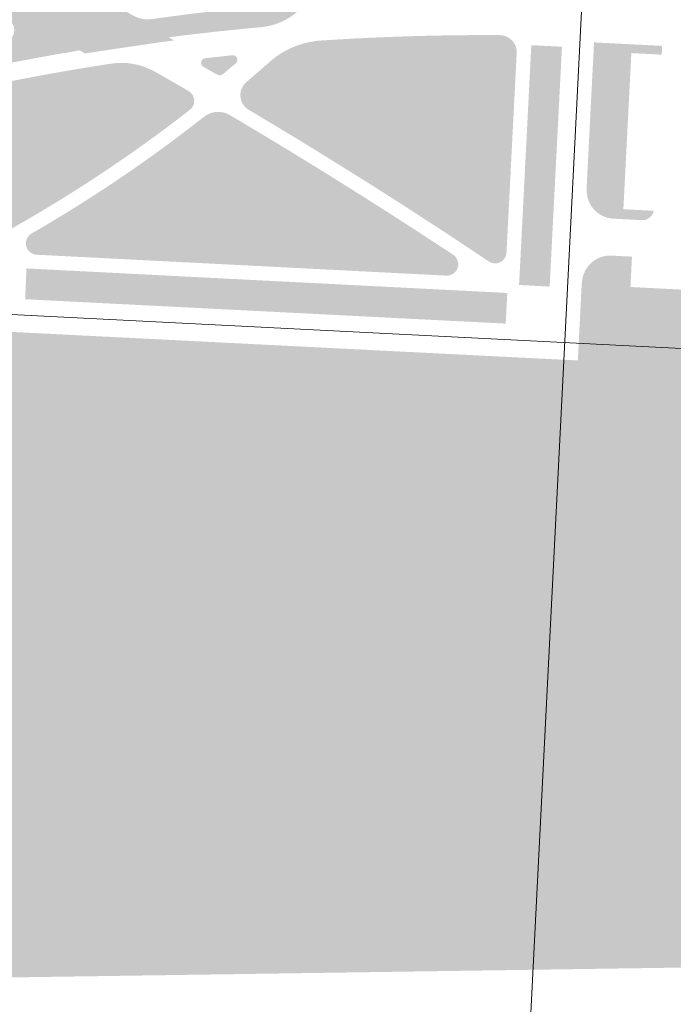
# Model space of a CAD drawing. Header units: millimetres. Extents: x 32690613 to 32694392, y 5343730 to 5344753.
# Tile 3 of 170: x 32692575 to 32692690, y 5343830 to 5344004. Entities that reach past the tile are written whole.
import ezdxf

# ---------------------------------------------------------------- set-up
doc = ezdxf.new("R2010")
doc.units = ezdxf.units.MM
doc.header["$LTSCALE"] = 0.01
doc.layers.get('DEFPOINTS').update_dxf_attribs({"color": 11, "lineweight": 18})
for name, color, linetype, lineweight, true_color in [('Veg-Rasen', 7, 'Continuous', 5, 0xb9f3a0), ('Veg-Stauden_Bodendecker', 7, 'Continuous', 5, 0xa8ffbe), ('Veg-Wiese', 7, 'Continuous', 5, 0xd4ffa8)]:
    doc.layers.add(name, color=color, linetype=linetype, lineweight=lineweight, true_color=true_color)

# ---------------------------------------------------------------- blocks, each defined once
blk = doc.blocks.new('A$C78070446')
for p, q in [((4469989.146770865, 5343046.050925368), (4469922.856713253, 5342307.181475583)), ((4469459.19244776, 5342510.292062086), (4470208.775879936, 5342443.040764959))]:
    blk.add_line(p, q)

msp = doc.modelspace()

# ---------------------------------------------------------------- hatches: boundary and pattern name
at = {"layer": 'Veg-Rasen', "transparency": 33554687}
h = msp.add_hatch(color=256, dxfattribs=at)
edge = h.paths.add_edge_path()
edge.add_arc((32692602.02606882, 5344022.026408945), 10.71745851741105, 80.82484986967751, 118.9197025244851, ccw=False)
edge.add_arc((32692603.47317217, 5344029.310365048), 3.306760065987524, 72.06813244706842, 85.45858854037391, ccw=False)
edge.add_line((32692604.49127677, 5344032.456493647), (32692596.79663871, 5344035.675296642))
edge.add_line((32692596.79663871, 5344035.675296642), (32692595.99430103, 5344035.282300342))
edge.add_line((32692595.99430103, 5344035.282300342), (32692594.40067514, 5344035.93278709))
edge.add_arc((32692592.97254056, 5344033.797381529), 2.568954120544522, -32.93937125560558, 56.22585154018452, ccw=False)
edge.add_arc((32692584.09318957, 5344043.142518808), 15.40030576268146, 271.45193149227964, 315.77169155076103, ccw=False)
edge.add_arc((32692584.48141197, 5344033.173324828), 5.426167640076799, 249.51597216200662, 270.02106279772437, ccw=False)
edge.add_arc((32692584.30388816, 5344029.716682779), 2.368182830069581, 148.0796023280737, 223.3759952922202, ccw=False)
edge.add_arc((32692581.8261259, 5344035.946915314), 4.999999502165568, 266.87384016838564, 275.36715311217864, ccw=False)
edge.add_line((32692581.55345235, 5344030.954356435), (32692564.90062247, 5344031.86386722))
edge.add_arc((32692564.73701869, 5344028.868334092), 2.999997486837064, 86.8738445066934, 87.7438689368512)
edge.add_line((32692564.8551188, 5344031.866006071), (32692540.18686942, 5344032.837868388))
edge.add_arc((32692540.38370203, 5344037.833987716), 4.999995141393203, 245.07963601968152, 267.7438792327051, ccw=False)
edge.add_line((32692538.27691324, 5344033.299520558), (32692534.76524786, 5344034.93109841))
edge.add_arc((32692535.75026048, 5344037.051154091), 2.33770955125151, 190.6626238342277, 245.0796466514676, ccw=False)
edge.add_arc((32692535.75026089, 5344037.051154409), 2.33771001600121, 136.2456185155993, 190.6626296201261, ccw=False)
edge.add_arc((32692526.73700291, 5344046.019984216), 10.37811675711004, 258.79506132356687, 314.89288107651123, ccw=False)
edge.add_arc((32692526.90839424, 5344046.38102751), 10.76602830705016, 227.5792111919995, 258.2736840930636, ccw=False)
edge.add_arc((32692520.93050166, 5344039.555930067), 1.705893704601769, 92.4138600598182, 221.1484589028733, ccw=False)
edge.add_line((32692520.85865395, 5344041.260310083), (32692519.54003989, 5344041.795498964))
edge.add_line((32692519.54003989, 5344041.795498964), (32692513.75637826, 5344041.224335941))
edge.add_line((32692513.75637826, 5344041.224335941), (32692507.428666, 5344040.685708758))
edge.add_arc((32692491.7460758, 5343993.904010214), 49.34035826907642, 56.458415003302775, 71.46734549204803, ccw=False)
edge.add_arc((32692517.54606155, 5344033.195037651), 2.345366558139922, -28.032555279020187, 51.41839011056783, ccw=False)
edge.add_arc((32692517.54606195, 5344033.195036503), 2.345365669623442, 252.51648347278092, 331.9674649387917, ccw=False)
edge.add_arc((32692535.31490061, 5344081.022894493), 53.36441247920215, 242.3293449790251, 249.746421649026, ccw=False)
edge.add_arc((32692509.07423417, 5344031.140279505), 2.999999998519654, -1.5865488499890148, 60.90349730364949, ccw=False)
edge.add_arc((32692509.07423438, 5344031.14027926), 2.999999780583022, 290.35760606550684, 358.41345570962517, ccw=False)
edge.add_line((32692510.11786964, 5344028.327660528), (32692500.23126452, 5344024.659189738))
edge.add_arc((32692500.5791429, 5344023.721650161), 0.9999999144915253, 110.3576040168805, 164.1936350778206)
edge.add_arc((32692500.57914297, 5344023.721650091), 0.9999999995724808, 164.1936321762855, 218.0296582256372)
edge.add_line((32692499.79145101, 5344023.105580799), (32692508.56970692, 5344011.881905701))
edge.add_arc((32692506.20663106, 5344010.033697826), 2.999999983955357, 25.236576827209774, 38.0296583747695, ccw=False)
edge.add_line((32692508.92029621, 5344011.312768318), (32692508.97854142, 5344011.388104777))
edge.add_arc((32692510.87335276, 5344009.258960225), 2.850187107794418, 46.6140775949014, 131.6671708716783, ccw=False)
edge.add_arc((32692509.22258611, 5344007.811746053), 5.040061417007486, -40.84281956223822, 44.276386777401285, ccw=False)
edge.add_arc((32692504.75908907, 5344013.03799005), 11.87975624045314, 259.0711437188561, 314.1608919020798, ccw=False)
edge.add_line((32692502.50680644, 5344001.373692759), (32692509.19579662, 5343996.52904652))
edge.add_line((32692509.19579662, 5343996.52904652), (32692510.08809897, 5343996.70066586))
edge.add_arc((32692515.59470798, 5343992.67592255), 6.820652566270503, 60.515525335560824, 143.837183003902, ccw=False)
edge.add_arc((32692520.05129728, 5343996.747168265), 2.165912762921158, 104.23082930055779, 120.508110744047, ccw=False)
edge.add_line((32692519.51885315, 5343998.846616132), (32692523.37981392, 5343999.825800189))
edge.add_arc((32692524.11729931, 5343996.917868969), 2.999991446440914, 97.70156605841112, 104.23084005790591, ccw=False)
edge.add_line((32692523.71526064, 5343999.890799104), (32692567.6771631, 5344005.835907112))
edge.add_arc((32692568.07920305, 5344002.86296852), 2.999999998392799, 62.10544922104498, 97.70156862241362, ccw=False)
edge.add_line((32692569.48274033, 5344005.514398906), (32692572.43390307, 5344003.952198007))
edge.add_arc((32692571.3156747, 5344001.839743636), 2.390166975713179, 12.326986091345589, 62.105479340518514, ccw=False)
edge.add_arc((32692564.07179247, 5344005.327176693), 10.03093335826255, 342.7346509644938, 367.1637744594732)
edge.add_arc((32692576.55277303, 5344007.187470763), 2.600749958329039, 102.68230285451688, 193.5508485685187, ccw=False)
edge.add_arc((32692576.60003984, 5344007.401102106), 2.404507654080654, 71.21082590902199, 104.89926925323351, ccw=False)
edge.add_arc((32692573.5181868, 5344000.447510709), 10.00316809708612, 22.671373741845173, 67.32464472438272, ccw=False)
edge.add_arc((32692599.06737039, 5344007.514995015), 16.63201578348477, 191.1343497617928, 213.7337008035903)
edge.add_line((32692585.23572662, 5343998.278676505), (32692586.13161005, 5343997.744498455))
edge.add_line((32692586.13161005, 5343997.744498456), (32692598.86161993, 5343999.633141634))
edge.add_arc((32692598.61690408, 5344002.275651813), 2.653817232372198, 145.3642040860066, 275.2909192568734, ccw=False)
edge.add_arc((32692597.15981252, 5344008.730910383), 4.999990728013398, 241.08094051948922, 261.6462588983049, ccw=False)
edge.add_line((32692594.7419491, 5344004.354399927), (32692592.28292789, 5344005.712918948))
edge.add_arc((32692593.71976192, 5344008.313696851), 2.971285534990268, 176.5731466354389, 241.0809659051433, ccw=False)
edge.add_arc((32692593.71976245, 5344008.313697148), 2.97128603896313, 112.0653459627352, 176.573152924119, ccw=False)
edge.add_line((32692592.60355783, 5344011.067354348), (32692604.56242107, 5344015.914921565))
edge.add_arc((32692604.18675738, 5344016.841677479), 0.9999998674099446, 292.0653420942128, 346.6781512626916)
edge.add_arc((32692604.18675775, 5344016.841677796), 0.9999995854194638, 346.678128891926, 401.2909431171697)
edge.add_line((32692604.93812589, 5344017.501560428), (32692600.75886146, 5344022.260234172))
edge.add_arc((32692603.01296685, 5344024.239882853), 2.99999999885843, 167.5006289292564, 221.2909421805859, ccw=False)
edge.add_arc((32692603.01292397, 5344024.23989319), 2.999955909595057, 167.2810077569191, 167.5006382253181, ccw=False)
edge.add_line((32692600.0865822, 5344024.900392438), (32692600.08089168, 5344024.897666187))
edge.add_arc((32692596.65952604, 5344025.663093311), 3.505940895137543, 270.67200705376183, 347.3894530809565, ccw=False)
edge.add_arc((32692596.6595248, 5344025.663094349), 3.505941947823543, 193.9546083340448, 270.672027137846, ccw=False)
edge.add_arc((32692600.21142125, 5344025.30368364), 6.971333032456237, 118.89075389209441, 183.9980433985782, ccw=False)
h = msp.add_hatch(color=256, dxfattribs=at)
edge = h.paths.add_edge_path()
edge.add_line((32692682.27072551, 5343997.798786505), (32692687.6137778, 5343997.526219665))
edge.add_line((32692687.6137778, 5343997.526219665), (32692687.69253127, 5343999.070032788))
edge.add_line((32692687.69253127, 5343999.070032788), (32692675.70811656, 5343999.681397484))
edge.add_line((32692675.70811656, 5343999.681397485), (32692674.39389548, 5343973.919081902))
edge.add_line((32692674.39389548, 5343973.919081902), (32692674.41273603, 5343973.412868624))
edge.add_arc((32692679.33902393, 5343973.596217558), 4.929698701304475, 182.13147785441, 267.6008998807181)
edge.add_line((32692679.13266693, 5343968.6708398), (32692684.12617368, 5343968.416104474))
edge.add_line((32692684.12617368, 5343968.416104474), (32692684.14260196, 5343968.415348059))
edge.add_arc((32692684.23425068, 5343970.405813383), 1.992574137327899, 267.3637426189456, 350.0853966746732)
edge.add_line((32692686.19706666, 5343970.062731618), (32692680.86968123, 5343970.334499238))
edge.add_line((32692680.86968123, 5343970.334499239), (32692682.27072551, 5343997.798786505))
for points in [[(32692670.06769855, 5343998.91342143), (32692667.89872997, 5343956.727660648), (32692662.45994201, 5343957.008445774), (32692662.54771312, 5343957.500902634), (32692664.67503798, 5343999.198689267)], [(32692575.63020687, 5343954.504120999), (32692575.86326355, 5343959.920744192), (32692660.45411994, 5343955.605491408), (32692660.16886175, 5343950.213013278)]]:
    msp.add_hatch(color=256, dxfattribs=at).paths.add_polyline_path(points)
h = msp.add_hatch(color=256, dxfattribs=at)
edge = h.paths.add_edge_path()
edge.add_line((32692682.11068976, 5343956.653506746), (32692682.38325659, 5343961.996558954))
edge.add_line((32692682.38325659, 5343961.996558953), (32692678.80151171, 5343962.179275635))
edge.add_arc((32692678.53238775, 5343957.235445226), 4.951150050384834, 86.88410366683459, 174.3386971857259)
edge.add_line((32692673.60538732, 5343957.723864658), (32692673.52779608, 5343956.94115351))
edge.add_line((32692673.52779608, 5343956.94115351), (32692673.44714181, 5343955.337046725))
edge.add_line((32692673.44714181, 5343955.337046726), (32692780.40986945, 5343950.028136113))
edge.add_line((32692780.40986945, 5343950.028136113), (32692780.79230355, 5343957.729477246))
edge.add_line((32692780.79230355, 5343957.729477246), (32692779.23198408, 5343957.806959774))
edge.add_line((32692779.23198408, 5343957.806959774), (32692778.28321794, 5343957.855359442))
edge.add_line((32692778.28321794, 5343957.855359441), (32692773.88893198, 5343958.07952653))
edge.add_line((32692773.88893198, 5343958.07952653), (32692773.85072168, 5343957.330500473))
edge.add_line((32692773.85072168, 5343957.330500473), (32692772.26637854, 5343957.411323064))
edge.add_line((32692772.26637854, 5343957.411323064), (32692771.99381171, 5343952.068270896))
edge.add_line((32692771.99381171, 5343952.068270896), (32692682.11068976, 5343956.653506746))
at = {"layer": 'Veg-Stauden_Bodendecker', "transparency": 33554687}
msp.add_hatch(color=256, dxfattribs=at).paths.add_polyline_path([(32692612.91586665, 5343996.952779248, -0.3256999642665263), (32692612.71480643, 5343996.0322621), (32692612.71476386, 5343996.03220697), (32692610.4719386, 5343994.136379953), (32692610.47189602, 5343994.136324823, -0.3140455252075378), (32692609.33233056, 5343994.043171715, 0.001501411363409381), (32692606.94898345, 5343995.420613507, -0.3168205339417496), (32692606.59970145, 5343996.273186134, -0.3168205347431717), (32692607.2848158, 5343996.889218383), (32692612.10124063, 5343997.426236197), (32692612.10119805, 5343997.426181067, -0.3256730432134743)])
at = {"layer": 'Veg-Wiese', "transparency": 33554687}
h = msp.add_hatch(color=256, dxfattribs=at)
h.paths.add_polyline_path([(32692558.1812139, 5343837.98033003), (32692558.10914924, 5343836.529940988), (32692558.02971187, 5343834.977778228), (32692869.65210571, 5343839.559594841), (32692872.24127318, 5343891.62457206), (32692872.24321826, 5343891.624474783), (32692879.82612954, 5344043.247860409), (32692945.92610405, 5344040.105049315), (32692953.2753928, 5344184.955430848), (32692970.30679847, 5344525.545365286), (32692967.24986688, 5344524.474550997), (32692950.27919027, 5344185.106333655), (32692943.08149065, 5344043.243689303), (32692876.97935336, 5344046.386603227), (32692869.41055729, 5343895.045456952), (32692869.40769205, 5343895.04559944), (32692866.79551453, 5343842.517918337)])
h.paths.add_polyline_path([(32692555.48605251, 5343836.4968799), (32692555.55911941, 5343837.941777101), (32692474.99523964, 5343836.757237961), (32692469.58613072, 5343736.838016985), (32692235.16924445, 5343733.416834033), (32692235.28649011, 5343730.416024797), (32692472.43035017, 5343733.879233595), (32692477.83947415, 5343833.798732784), (32692555.4064705, 5343834.939208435)])
h = msp.add_hatch(color=256, dxfattribs=at)
h.dxf.hatch_style = 1
h.paths.add_polyline_path([(32692796.68615575, 5343991.202106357), (32692794.27499995, 5343991.393000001), (32692791.335, 5343991.719), (32692792.185, 5344024.41), (32692792.73, 5344045.182000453), (32692792.877, 5344048.6), (32692793.31800694, 5344048.575566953), (32692793.34152927, 5344049.249996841), (32692785.35702259, 5344049.652974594), (32692780.40986945, 5343950.028136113), (32692673.44714182, 5343955.337046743), (32692673.0016776, 5343946.506727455), (32692794.30804717, 5343940.646143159)])
h = msp.add_hatch(color=256, dxfattribs=at)
edge = h.paths.add_edge_path()
edge.add_arc((32692319.54734652, 5343360.825682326), 728.9088708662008, 64.54157884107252, 66.66948001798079, ccw=False)
edge.add_arc((32692631.87162577, 5344016.851901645), 2.329999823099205, -42.97572418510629, 64.54159045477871, ccw=False)
edge.add_arc((32692449.41102322, 5344186.85466266), 251.7148635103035, 313.8985579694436, 317.0242804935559, ccw=False)
edge.add_arc((32692616.08996765, 5344013.640886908), 11.32999995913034, 275.18039310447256, 313.8985582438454, ccw=False)
edge.add_arc((32692656.41591087, 5343568.847066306), 435.2880970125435, 95.18039323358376, 97.32708234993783)
edge.add_line((32692600.90212277, 5344000.580718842), (32692600.90156201, 5344000.580487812))
edge.add_line((32692600.90156201, 5344000.580487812), (32692601.83445876, 5344000.024240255))
edge.add_arc((32692656.41590584, 5343568.847105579), 434.6180574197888, 97.21453188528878, 97.62010199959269)
edge.add_arc((32692598.61690512, 5344002.275652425), 2.653817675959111, 145.3642269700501, 273.6045337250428, ccw=False)
edge.add_arc((32692597.15981545, 5344008.730919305), 4.999999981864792, 261.6462416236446, 277.7359294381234)
edge.add_line((32692597.83285341, 5344003.776424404), (32692601.81421203, 5344004.317267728))
edge.add_arc((32692634.25776873, 5343765.487590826), 241.0232331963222, 95.206605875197, 97.73592937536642, ccw=False)
edge.add_line((32692612.38553714, 5344005.516348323), (32692616.71191181, 5344005.910582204))
edge.add_arc((32692615.98593285, 5344013.877573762), 7.999999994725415, 275.2066058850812, 313.9344505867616)
edge.add_line((32692621.53661247, 5344008.11650132), (32692623.5774227, 5344010.082781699))
edge.add_line((32692623.5774227, 5344010.082781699), (32692623.5774232, 5344010.082782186))
edge.add_arc((32692537.14975441, 5344099.786448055), 124.5652022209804, 313.9344362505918, 316.5620852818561)
edge.add_line((32692627.59901923, 5344014.139380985), (32692627.7071369, 5344014.253560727))
edge.add_arc((32692625.5287782, 5344016.316266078), 2.999999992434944, 316.5620623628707, 369.7952388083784)
edge.add_arc((32692625.52877927, 5344016.316267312), 2.999998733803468, 9.795219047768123, 63.02841513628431)
edge.add_line((32692626.88942437, 5344018.989960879), (32692624.33267353, 5344020.291093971))
edge.add_line((32692624.33267353, 5344020.291093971), (32692624.33265815, 5344020.291101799))
edge.add_arc((32692524.36354364, 5343823.849977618), 220.41537860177, 63.02840437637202, 65.92393629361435)
edge.add_line((32692614.28179294, 5344025.090250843), (32692607.97986398, 5344027.906080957))
edge.add_arc((32692605.94011784, 5344023.341058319), 4.999999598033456, 65.92392457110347, 113.7103166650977)
edge.add_line((32692603.92955478, 5344027.91900897), (32692601.80662833, 5344026.986653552))
edge.add_arc((32692603.01296516, 5344024.239884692), 2.99999795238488, 113.7103107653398, 167.2810096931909)
edge.add_line((32692600.08658228, 5344024.900392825), (32692600.08089168, 5344024.897666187))
edge.add_arc((32692596.65952604, 5344025.663093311), 3.505940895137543, 270.67200705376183, 347.3894530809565, ccw=False)
edge.add_arc((32692596.6595248, 5344025.663094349), 3.505941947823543, 193.9546083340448, 270.672027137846, ccw=False)
edge.add_arc((32692600.21142125, 5344025.303683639), 6.971333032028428, 118.89075388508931, 183.9980433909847, ccw=False)
edge.add_arc((32692602.02606882, 5344022.026408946), 10.71745851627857, 84.87076812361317, 118.9197025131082, ccw=False)
edge.add_line((32692602.98423595, 5344032.700950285), (32692604.49127676, 5344032.456493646))
edge.add_line((32692604.49127677, 5344032.456493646), (32692609.01102075, 5344030.52420408))
edge.add_line((32692609.01102074, 5344030.52420408), (32692609.01242071, 5344030.523598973))
edge.add_line((32692609.01242071, 5344030.523598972), (32692608.22053728, 5344030.135723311))
h = msp.add_hatch(color=256, dxfattribs=at)
edge = h.paths.add_edge_path()
edge.add_line((32692585.23572662, 5343998.278676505), (32692584.49971186, 5343998.17994949))
edge.add_arc((32692599.06745946, 5344007.515052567), 17.30212182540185, 212.6519992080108, 212.7469136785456)
edge.add_arc((32692656.41591039, 5343568.847070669), 435.2880926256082, 99.50766813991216, 106.4979973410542)
edge.add_arc((32692529.58448672, 5343997.077745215), 11.32999999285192, 236.59357509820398, 286.49799739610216, ccw=False)
edge.add_arc((32692776.3363892, 5344371.205477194), 459.5019103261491, 234.6732280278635, 236.5935836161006, ccw=False)
edge.add_line((32692510.6345059, 5343996.312806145), (32692510.08809897, 5343996.70066586))
edge.add_arc((32692515.59470798, 5343992.67592255), 6.820652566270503, 60.515525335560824, 143.837183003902, ccw=False)
edge.add_arc((32692520.05129727, 5343996.747168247), 2.165912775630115, 120.5081101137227, 169.7595090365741)
edge.add_arc((32692520.05129649, 5343996.747167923), 2.165912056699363, 169.7594969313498, 235.2882013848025)
edge.add_line((32692518.81792044, 5343994.966730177), (32692518.8179252, 5343994.966726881))
edge.add_arc((32692648.91593956, 5344182.76939319), 228.4629834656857, 235.2881891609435, 236.5786978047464)
edge.add_line((32692523.08056319, 5343992.084331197), (32692525.21872327, 5343990.673333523))
edge.add_line((32692525.21872327, 5343990.673333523), (32692525.21872379, 5343990.673333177))
edge.add_arc((32692529.62505099, 5343997.350473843), 7.999995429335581, 236.5786894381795, 286.4830872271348)
edge.add_line((32692531.89490813, 5343989.679249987), (32692542.72758132, 5343992.884554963))
edge.add_arc((32692604.84621393, 5343782.947916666), 218.9340462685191, 100.60223980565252, 106.48307934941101, ccw=False)
edge.add_line((32692564.56458794, 5343998.144355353), (32692571.75543922, 5343999.490377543))
edge.add_arc((32692571.31567251, 5344001.839742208), 2.390169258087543, 280.6022398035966, 351.3538444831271)
edge.add_arc((32692571.31567341, 5344001.839742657), 2.390168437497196, 351.3538306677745, 372.3270024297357)
edge.add_arc((32692564.07179247, 5344005.327176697), 10.03093335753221, 342.7346509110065, 367.1637744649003)
edge.add_arc((32692576.55277303, 5344007.187470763), 2.600749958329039, 102.68230285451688, 193.5508485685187, ccw=False)
edge.add_arc((32692576.60003984, 5344007.401102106), 2.404507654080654, 71.21082590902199, 104.89926925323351, ccw=False)
edge.add_arc((32692573.5181868, 5344000.447510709), 10.00316809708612, 22.671373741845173, 67.32464472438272, ccw=False)
edge.add_arc((32692599.06737039, 5344007.514995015), 16.63201578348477, 191.1343497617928, 213.7337008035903)
msp.add_hatch(color=256, dxfattribs=at).paths.add_polyline_path([(32692659.12765321, 5344000.956654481), (32692656.31105278, 5344000.965150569), (32692653.49445682, 5344000.955287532), (32692650.67798498, 5344000.92706579), (32692647.86175692, 5344000.880486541), (32692645.04589229, 5344000.815551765), (32692642.23051074, 5344000.73226422), (32692639.41573187, 5344000.630627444), (32692636.60167528, 5344000.510645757), (32692635.47534791, 5344000.457472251), (32692634.34916313, 5344000.401359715), (32692633.22312861, 5344000.342308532), (32692632.09725203, 5344000.280319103), (32692630.97154104, 5344000.215391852), (32692629.84600332, 5344000.14752722), (32692628.72064653, 5344000.076725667), (32692627.59547833, 5344000.002987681), (32692627.58386467, 5344000.00221136), (32692627.20622526, 5343999.976796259), (32692627.20168127, 5343999.976321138), (32692627.14506356, 5343999.970296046), (32692627.08846837, 5343999.96406311), (32692627.03189645, 5343999.957622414), (32692626.97534855, 5343999.950974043), (32692626.91882545, 5343999.944118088), (32692626.8623279, 5343999.937054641), (32692626.80585667, 5343999.929783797), (32692626.74941251, 5343999.922305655), (32692625.63433498, 5343999.741120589), (32692624.53605589, 5343999.476528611), (32692623.46080477, 5343999.130030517), (32692622.41468059, 5343998.703591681), (32692621.40361707, 5343998.199630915), (32692620.43334909, 5343997.621006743), (32692619.50938012, 5343996.971001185), (32692618.63695101, 5343996.253301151), (32692618.12960032, 5343995.804053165), (32692617.621057, 5343995.356155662), (32692617.11132465, 5343994.909611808), (32692616.60040687, 5343994.46442476), (32692616.08830728, 5343994.020597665), (32692615.5750295, 5343993.578133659), (32692615.06057715, 5343993.137035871), (32692614.54495387, 5343992.697307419), (32692614.53541174, 5343992.689192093), (32692614.52586921, 5343992.681077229), (32692614.51632627, 5343992.672962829), (32692614.50678293, 5343992.664848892), (32692614.49723918, 5343992.656735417), (32692614.48769502, 5343992.648622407), (32692614.47815046, 5343992.640509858), (32692614.46860549, 5343992.632397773), (32692614.43423713, 5343992.60244894), (32692614.40062145, 5343992.571657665), (32692614.36777909, 5343992.540042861), (32692614.33573021, 5343992.507623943), (32692614.30449451, 5343992.474420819), (32692614.27409115, 5343992.44045388), (32692614.24453883, 5343992.405743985), (32692614.21585568, 5343992.370312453), (32692614.01611499, 5343992.111159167), (32692613.84578481, 5343991.831794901), (32692613.70689124, 5343991.535542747), (32692613.60108645, 5343991.22592668), (32692613.52962899, 5343990.906629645), (32692613.49336889, 5343990.581449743), (32692613.49273745, 5343990.254255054), (32692613.52774218, 5343989.928937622), (32692613.59796671, 5343989.609367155), (32692613.70257569, 5343989.299345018), (32692613.84032479, 5343989.002558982), (32692614.00957544, 5343988.722539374), (32692614.20831438, 5343988.462617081), (32692614.43417757, 5343988.225883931), (32692614.68447832, 5343988.015155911), (32692614.95623925, 5343987.832939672), (32692619.06193522, 5343985.379100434), (32692623.15477223, 5343982.903872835), (32692627.23463884, 5343980.407324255), (32692631.301424, 5343977.889522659), (32692635.355017, 5343975.350536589), (32692639.39530747, 5343972.790435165), (32692643.42218544, 5343970.209288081), (32692647.43554127, 5343967.607165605), (32692648.66053875, 5343966.806978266), (32692649.88425749, 5343966.004836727), (32692651.10669438, 5343965.200743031), (32692652.32784629, 5343964.394699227), (32692653.54771012, 5343963.586707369), (32692654.76628277, 5343962.776769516), (32692655.98356111, 5343961.96488773), (32692657.19954207, 5343961.151064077), (32692657.42774825, 5343961.019050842), (32692657.67133247, 5343960.918193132), (32692657.92606424, 5343960.850242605), (32692658.18751946, 5343960.816379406), (32692658.45115727, 5343960.817191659), (32692658.71239887, 5343960.852665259), (32692658.9667071, 5343960.922184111), (32692659.20966523, 5343961.024540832), (32692659.43705364, 5343961.157957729), (32692659.6449231, 5343961.320117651), (32692659.8296634, 5343961.508204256), (32692659.98806604, 5343961.718950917), (32692660.11737993, 5343961.948697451), (32692660.21535917, 5343962.193453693), (32692660.28030211, 5343962.448968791), (32692660.31108084, 5343962.71080504), (32692662.1049201, 5343997.804346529), (32692662.10509463, 5343998.107112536), (32692662.07474386, 5343998.408353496), (32692662.01417707, 5343998.704999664), (32692661.92401145, 5343998.994028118), (32692661.80516583, 5343999.272493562), (32692661.65885128, 5343999.537558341), (32692661.48655879, 5343999.786521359), (32692661.29004409, 5344000.0168456), (32692661.07130972, 5344000.226183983), (32692660.83258465, 5344000.412403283), (32692660.57630157, 5344000.573605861), (32692660.3050721, 5344000.70814901), (32692660.02166015, 5344000.814661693), (32692659.72895378, 5344000.892058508), (32692659.42993577, 5344000.939550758)])
h = msp.add_hatch(color=256, dxfattribs=at)
edge = h.paths.add_edge_path()
edge.add_arc((32692656.41571276, 5343568.848073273), 432.1170716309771, 98.7434324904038, 103.5600459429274)
edge.add_arc((32692555.80308744, 5343986.003393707), 2.99999933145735, 103.5600353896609, 154.4650215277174)
edge.add_arc((32692555.80308788, 5343986.003393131), 2.999999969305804, 154.4650156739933, 205.3699906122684)
edge.add_arc((32692441.91827976, 5343931.999991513), 123.0401400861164, 16.33986855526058, 25.369989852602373, ccw=False)
edge.add_arc((32692564.78684729, 5343968.022101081), 4.999999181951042, 196.3398660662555, 247.0697863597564)
edge.add_arc((32692564.78684799, 5343968.02210125), 4.999999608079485, 247.0697797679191, 297.7996958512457)
edge.add_arc((32692449.41102412, 5344186.854661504), 252.3848620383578, 297.7996934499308, 307.9461607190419)
edge.add_arc((32692603.37786745, 5343989.403931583), 1.999999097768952, 307.9461507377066, 363.9529604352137)
edge.add_arc((32692603.37786692, 5343989.403932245), 1.999999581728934, 3.952940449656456, 59.95973595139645)
edge.add_arc((32692146.70958038, 5343199.713900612), 914.2259967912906, 59.95971942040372, 60.38561770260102)
edge.add_arc((32692592.5536788, 5343984.082942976), 11.99999699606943, 60.38561064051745, 98.74344353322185)
h = msp.add_hatch(color=256, dxfattribs=at)
h.dxf.hatch_style = 1
h.paths.add_polyline_path([(32692861.58889258, 5343986.030331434), (32692858.09900006, 5343986.412999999), (32692839.34199984, 5343987.825000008), (32692796.69509941, 5343991.20139828), (32692794.30804717, 5343940.646143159), (32692673.00161841, 5343946.506730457), (32692672.85700988, 5343943.728567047), (32692563.87860254, 5343949.228130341), (32692558.18121385, 5343837.980330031), (32692857.59683296, 5343842.382669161), (32692858.123, 5343846.857), (32692860.616, 5343868.261), (32692860.954, 5343871.242), (32692861.269, 5343874.161), (32692862.3, 5343886.002), (32692862.564, 5343889.183), (32692862.869, 5343892.09), (32692863.118, 5343895.065), (32692863.313, 5343898.145), (32692864.659, 5343919.05), (32692865.239, 5343942.841), (32692860.032, 5343953.743)])
h = msp.add_hatch(color=256, dxfattribs=at)
edge = h.paths.add_edge_path()
edge.add_arc((32692449.41103314, 5344186.854646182), 254.8848442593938, 299.9750943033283, 300.8501957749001, ccw=False)
edge.add_arc((32692577.75675816, 5343964.330022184), 2.000019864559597, 119.9754035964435, 193.5275437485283)
edge.add_arc((32692577.75675804, 5343964.33002203), 2.000019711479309, 193.5275402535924, 267.0796872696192)
edge.add_line((32692577.65486302, 5343962.332599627), (32692649.72523391, 5343958.656051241))
edge.add_arc((32692649.82712809, 5343960.653453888), 1.999999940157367, 267.0796825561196, 341.8039161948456)
edge.add_arc((32692649.82712885, 5343960.653454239), 1.999999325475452, 341.8038998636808, 416.5281604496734)
edge.add_line((32692650.93018262, 5343962.321767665), (32692650.21323394, 5343962.795315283))
edge.add_arc((32692146.72935937, 5343199.744345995), 914.1896923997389, 56.58197659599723, 59.42398750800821)
edge.add_line((32692611.76029729, 5343986.820594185), (32692611.61233062, 5343986.908017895))
edge.add_arc((32692609.57824112, 5343983.463851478), 3.999975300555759, 59.43433514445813, 128.2199110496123)
edge.add_line((32692607.10353059, 5343986.606399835), (32692606.97118893, 5343986.502323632))
edge.add_line((32692606.97118893, 5343986.502323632), (32692606.97118782, 5343986.50232276))
edge.add_arc((32692449.41405104, 5344186.849499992), 254.8788786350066, 300.85020686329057, 308.18223787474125, ccw=False)
edge.add_line((32692580.11475566, 5343968.033210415), (32692580.11475467, 5343968.03320982))

# ---------------------------------------------------------------- block references
at = {"layer": 'DEFPOINTS', "transparency": 33554687, "rotation": 2.237485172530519}
msp.add_blockref('A$C78070446', (28434719.52429469, -168960.6641682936), dxfattribs=at)

doc.saveas('drawing.dxf')
